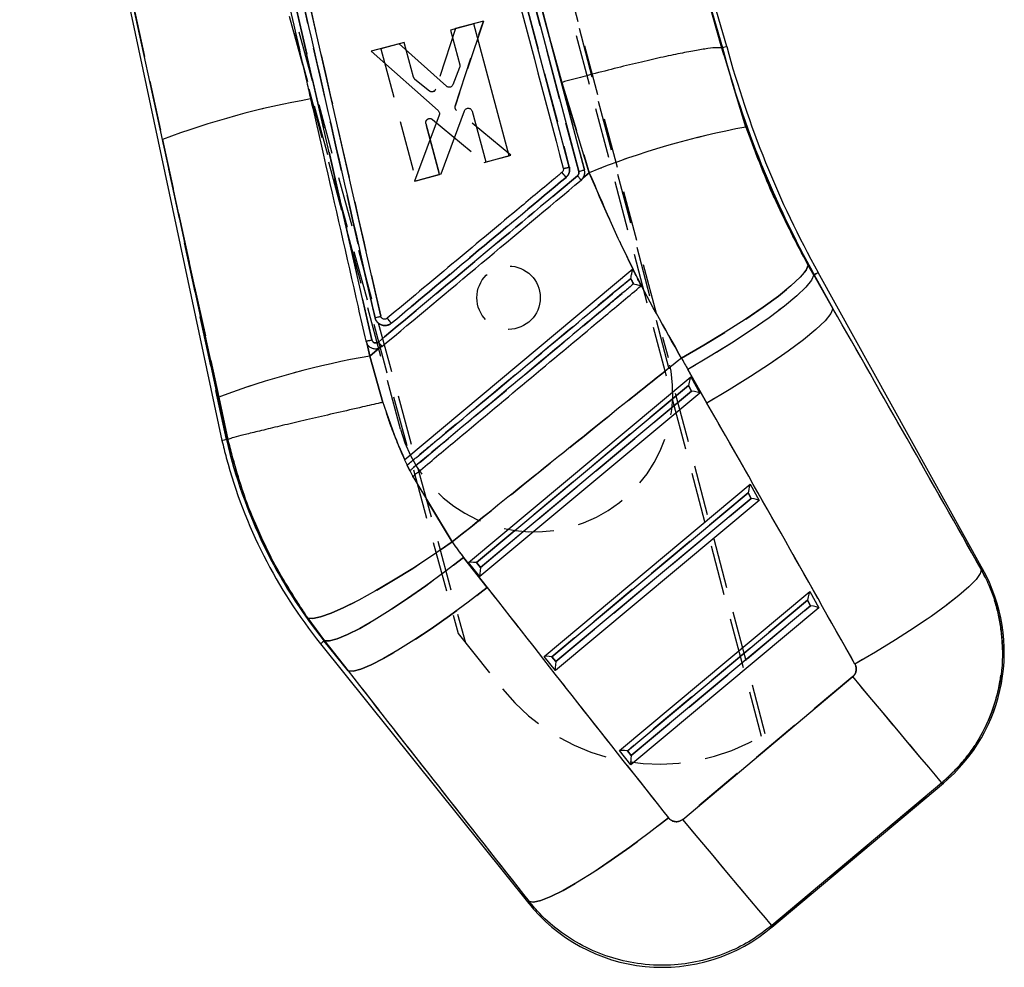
# Model space of a CAD drawing. Extents: x 27 to 387, y 27 to 288.
# Tile 11 of 19: x 173 to 198, y 201 to 225. Entities that reach past the tile are written whole.
import ezdxf

# ---------------------------------------------------------------- set-up
doc = ezdxf.new("R2010")
doc.units = 0
doc.linetypes.add('HIDDEN', pattern=[1.905, 1.27, -0.635])
doc.layers.get('0').update_dxf_attribs({"linetype": 'CONTINUOUS'})

msp = doc.modelspace()

# ---------------------------------------------------------------- linework, layer by layer
at = {"color": 7, "linetype": 'HIDDEN'}
for p, q in [((182.1922, 242.5748), (191.7267, 206.4589)), ((191.8297, 206.5214), (182.3152, 242.6078)), ((182.325, 242.2913), (189.3728, 216.0259)), ((175.5374, 240.7884), (184.2547, 208.8189)), ((175.4144, 240.7554), (184.0709, 209.0481)), ((182.612, 214.2118), (175.5641, 240.4772)), ((173.043, 237.8962), (176.6034, 221.5311)), ((182.3575, 237.9331), (186.8786, 220.8318)), ((187.1192, 220.7164), (183.1818, 235.6082)), ((184.21, 232.3073), (187.2608, 220.7631)), ((179.5379, 226.7801), (181.8906, 216.4681)), ((189.9046, 226.7714), (190.7456, 223.8425)), ((190.7299, 223.8383), (189.9046, 226.7714)), ((183.9936, 222.3738), (184.7075, 224.5174)), ((184.7075, 224.5174), (183.9936, 222.3738)), ((184.7075, 224.5174), (184.0042, 224.3285)), ((184.0042, 224.3285), (183.5047, 222.8007)), ((182.7081, 223.9805), (182.1159, 223.8215)), ((182.9442, 223.1), (182.7081, 223.9805)), ((186.4102, 223.9807), (186.6901, 222.9705)), ((182.1159, 223.8215), (183.0096, 220.4886)), ((191.3414, 221.8428), (190.7303, 223.8382)), ((183.3437, 222.7528), (182.9784, 223.0474)), ((186.6901, 222.9705), (187.3819, 220.6907)), ((185.4035, 221.1315), (184.0254, 222.2634)), ((183.6017, 220.6476), (183.2575, 221.9312)), ((183.2575, 221.9312), (183.6017, 220.6476)), ((183.4207, 222.0359), (184.7251, 220.9493)), ((178.2181, 213.9478), (176.6034, 221.5311)), ((176.6034, 221.5311), (178.0212, 215.0241)), ((184.7251, 220.9493), (185.4035, 221.1315)), ((183.0096, 220.4886), (183.6017, 220.6476)), ((187.3819, 220.6907), (187.2307, 220.5644)), ((187.2312, 220.5656), (187.1784, 220.5037)), ((188.4844, 218.2543), (188.4842, 218.2541)), ((193.0523, 218.109), (192.9126, 218.356)), ((193.0624, 218.1147), (193.0523, 218.109)), ((193.5359, 217.2613), (193.0523, 218.109)), ((193.0624, 218.1147), (193.5359, 217.2613)), ((181.9715, 217.0262), (182.0271, 217.0397)), ((182.1044, 217.0621), (182.1147, 217.0677)), ((182.2792, 217.012), (182.2843, 217.0055)), ((181.837, 216.0598), (181.7731, 216.3576)), ((182.0806, 216.2632), (181.837, 216.0598)), ((182.147, 216.3031), (182.0735, 216.2605)), ((182.172, 214.8893), (181.837, 216.0598)), ((189.8731, 215.7211), (190.3567, 214.8734)), ((189.8898, 215.3146), (184.5344, 210.8419)), ((184.6315, 210.7209), (189.9665, 215.1764)), ((189.9665, 215.1764), (189.8898, 215.3146)), ((178.0212, 215.0241), (178.252, 213.9554)), ((182.7806, 213.3037), (182.8485, 213.1625)), ((182.8506, 213.1642), (182.7831, 213.3058)), ((183.9201, 211.3635), (182.9237, 213.0163)), ((191.3939, 212.6035), (186.4404, 208.4665)), ((186.5376, 208.3455), (191.4705, 212.4653)), ((191.4705, 212.4653), (191.3939, 212.6035)), ((184.8047, 210.2114), (184.2079, 210.9738)), ((184.5344, 210.8419), (184.6315, 210.7209)), ((192.898, 209.8923), (188.3465, 206.0911)), ((188.4436, 205.97), (192.9746, 209.7541)), ((192.9746, 209.7541), (192.898, 209.8923)), ((180.2712, 209.4387), (180.6958, 208.8684)), ((184.0709, 209.0481), (185.1876, 207.6554)), ((180.6866, 208.8611), (180.6958, 208.8684)), ((181.2926, 208.1059), (180.6866, 208.8611)), ((180.6958, 208.8684), (181.2926, 208.1059)), ((186.4404, 208.4665), (186.5376, 208.3455)), ((194.0378, 207.9621), (189.7437, 204.3563)), ((188.3465, 206.0911), (188.4436, 205.97)), ((191.994, 201.6764), (196.2882, 205.2822))]:
    msp.add_line(p, q, dxfattribs=at)
at = {"color": 7, "linetype": 'CONTINUOUS'}
for p, q in [((190.8573, 223.8735), (185.8559, 241.292)), ((172.9945, 237.9234), (178.105, 213.9227)), ((176.6034, 221.5311), (173.043, 237.8962)), ((186.8786, 220.8318), (182.3575, 237.9331)), ((182.1148, 217.0675), (177.6474, 236.6667)), ((183.1818, 235.6082), (187.1192, 220.7164)), ((181.8906, 216.4681), (179.5379, 226.7801)), ((189.9046, 226.7714), (190.7299, 223.8383)), ((190.7456, 223.8425), (189.9046, 226.7714)), ((186.4102, 223.9807), (185.908, 225.8806)), ((184.4656, 224.452), (183.8734, 224.2932)), ((185.3604, 221.1194), (184.4656, 224.452)), ((183.8734, 224.2932), (184.1098, 223.4128)), ((182.5771, 223.9456), (181.8737, 223.757)), ((183.7744, 222.8731), (182.5771, 223.9456)), ((186.6901, 222.9705), (186.4102, 223.9807)), ((187.2608, 220.7631), (186.4102, 223.9807)), ((190.8568, 223.8734), (190.7456, 223.8425)), ((181.8737, 223.757), (183.5649, 222.2588)), ((190.7299, 223.8383), (190.7303, 223.8382)), ((190.7456, 223.8425), (190.7303, 223.8382)), ((190.7303, 223.8382), (191.3414, 221.8428)), ((184.1065, 223.3501), (183.9377, 222.9122)), ((187.3819, 220.6907), (186.6901, 222.9705)), ((183.5926, 222.1472), (182.9663, 220.4775)), ((183.6448, 220.6594), (184.2299, 222.253)), ((184.4236, 222.2441), (184.7683, 220.9607)), ((178.0212, 215.0241), (176.6034, 221.5311)), ((176.6034, 221.5311), (178.2181, 213.9478)), ((184.7683, 220.9607), (185.3604, 221.1194)), ((182.9663, 220.4775), (183.6448, 220.6594)), ((187.2307, 220.5644), (187.3819, 220.6907)), ((188.4844, 218.2543), (182.7202, 213.4419)), ((192.9126, 218.356), (193.0523, 218.109)), ((197.3262, 210.6679), (193.1638, 218.1709)), ((193.0624, 218.1147), (193.0523, 218.109)), ((193.0523, 218.109), (193.5359, 217.2613)), ((193.5359, 217.2613), (193.0624, 218.1147)), ((181.7371, 216.4411), (181.7731, 216.3576)), ((181.7731, 216.3576), (181.7827, 216.344)), ((181.7731, 216.3576), (181.837, 216.0598)), ((181.837, 216.0598), (182.0806, 216.2632)), ((182.0806, 216.2632), (182.147, 216.3031)), ((181.837, 216.0598), (182.172, 214.8893)), ((190.3567, 214.8734), (189.8731, 215.7211)), ((184.3356, 210.8471), (189.9469, 215.5335)), ((189.9469, 215.5335), (190.1732, 215.1256)), ((184.5344, 210.8419), (189.8898, 215.3146)), ((189.9665, 215.1764), (184.6315, 210.7209)), ((189.8898, 215.3146), (189.9665, 215.1764)), ((178.252, 213.9554), (178.0212, 215.0241)), ((190.1732, 215.1256), (184.6224, 210.4898)), ((178.2181, 213.9478), (178.2519, 213.9554)), ((178.2519, 213.9554), (178.252, 213.9554)), ((182.7202, 213.4419), (182.7175, 213.4396)), ((182.7175, 213.4396), (182.7183, 213.4403)), ((182.7175, 213.4396), (182.922, 213.0149)), ((182.7831, 213.3058), (182.8506, 213.1642)), ((182.922, 213.0149), (182.9237, 213.0163)), ((182.9237, 213.0163), (183.9201, 211.3635)), ((186.2417, 208.4717), (191.451, 212.8224)), ((191.451, 212.8224), (191.6772, 212.4145)), ((186.4404, 208.4665), (191.3939, 212.6035)), ((191.4705, 212.4653), (186.5376, 208.3455)), ((191.3939, 212.6035), (191.4705, 212.4653)), ((191.6772, 212.4145), (186.5284, 208.1144)), ((184.2079, 210.9738), (184.8047, 210.2114)), ((184.6224, 210.4898), (184.3356, 210.8471)), ((184.6315, 210.7209), (184.5344, 210.8419)), ((188.1477, 206.0963), (192.9551, 210.1112)), ((192.9551, 210.1112), (193.1813, 209.7034)), ((188.3465, 206.0911), (192.898, 209.8923)), ((193.1813, 209.7034), (188.4344, 205.739)), ((192.9746, 209.7541), (188.4436, 205.97)), ((192.898, 209.8923), (192.9746, 209.7541)), ((180.6958, 208.8684), (180.2712, 209.4387)), ((180.5963, 208.7885), (185.8545, 202.2354)), ((180.6866, 208.8611), (180.6958, 208.8684)), ((180.6866, 208.8611), (181.2926, 208.1059)), ((181.2926, 208.1059), (180.6958, 208.8684)), ((186.5284, 208.1144), (186.2417, 208.4717)), ((186.5376, 208.3455), (186.4404, 208.4665)), ((189.7437, 204.3563), (194.0378, 207.9621)), ((188.4344, 205.739), (188.1477, 206.0963)), ((188.4436, 205.97), (188.3465, 206.0911)), ((191.9931, 201.6316), (196.3281, 205.2717)), ((196.2882, 205.2822), (191.994, 201.6764))]:
    msp.add_line(p, q, dxfattribs=at)
at = {"color": 7, "linetype": 'CONTINUOUS', "flags": 128}
for points in [[(192.9126, 218.356), (192.8584, 218.2263), (192.7126, 218.0497), (192.479, 217.8309), (192.1637, 217.5756), (191.7749, 217.2904), (191.3229, 216.9828), (190.8194, 216.6608), (190.2777, 216.333), (189.7117, 216.0077)], [(193.0523, 218.109), (192.9995, 217.9784), (192.8555, 217.7998), (192.6239, 217.5779), (192.311, 217.3186), (191.9248, 217.0285), (191.4755, 216.7154), (190.9749, 216.3873), (190.4361, 216.053), (189.8731, 215.7211)], [(193.5359, 217.2613), (193.4831, 217.1307), (193.339, 216.9521), (193.1075, 216.7302), (192.7945, 216.4709), (192.4084, 216.1808), (191.9591, 215.8677), (191.4585, 215.5396), (190.9196, 215.2053), (190.3567, 214.8734)], [(183.9201, 211.3635), (183.4204, 211.0219), (182.9239, 210.6974), (182.4416, 210.3974), (181.9844, 210.1283), (181.5623, 209.8964), (181.1849, 209.7066), (180.8605, 209.5633), (180.5964, 209.4697), (180.3985, 209.4279), (180.2712, 209.4387)], [(184.2079, 210.9738), (183.7304, 210.6074), (183.2556, 210.2584), (182.7938, 209.9347), (182.3555, 209.6433), (181.9501, 209.3907), (181.5867, 209.1824), (181.2733, 209.0231), (181.0168, 208.9163), (180.8229, 208.8644), (180.6958, 208.8684)], [(197.2833, 210.6726), (197.258, 210.5653), (197.1539, 210.4163), (196.9734, 210.229), (196.7206, 210.0077), (196.401, 209.7572), (196.0218, 209.4832), (195.5915, 209.1919), (195.1198, 208.8896), (194.6171, 208.5832), (194.0947, 208.2795)], [(184.8047, 210.2114), (184.3272, 209.8449), (183.8523, 209.496), (183.3906, 209.1722), (182.9523, 208.8808), (182.5469, 208.6282), (182.1835, 208.42), (181.8701, 208.2607), (181.6136, 208.1539), (181.4196, 208.1019), (181.2926, 208.1059)], [(196.2882, 205.2822), (196.2384, 205.3414), (196.1281, 205.4728), (195.9599, 205.6731), (195.7376, 205.9378), (195.4666, 206.2605), (195.1533, 206.6336), (194.8052, 207.0483), (194.4303, 207.4946), (194.0378, 207.9621)], [(189.3832, 204.3943), (188.8954, 204.016), (188.4106, 203.6564), (187.9401, 203.3238), (187.4948, 203.026), (187.0851, 202.7699), (186.7205, 202.5614), (186.4094, 202.4055), (186.1592, 202.3056), (185.9755, 202.2642), (185.8628, 202.2821)], [(191.994, 201.6764), (191.9443, 201.7356), (191.834, 201.867), (191.6658, 202.0673), (191.4435, 202.332), (191.1725, 202.6547), (190.8592, 203.0278), (190.5111, 203.4425), (190.1362, 203.8888), (189.7437, 204.3563)]]:
    msp.add_lwpolyline(points, dxfattribs=at)
at = {"color": 7, "linetype": 'HIDDEN', "flags": 128}
for points in [[(189.7117, 216.0077), (190.2777, 216.333), (190.8194, 216.6608), (191.3229, 216.9828), (191.7749, 217.2904), (192.1637, 217.5756), (192.479, 217.8309), (192.7126, 218.0497), (192.8584, 218.2263), (192.9126, 218.356)], [(193.0624, 218.1147), (193.1068, 218.1392), (193.1384, 218.1568), (193.1574, 218.1674), (193.1638, 218.1709)], [(193.0523, 218.109), (192.9995, 217.9784), (192.8555, 217.7998), (192.6239, 217.5779), (192.311, 217.3186), (191.9248, 217.0285), (191.4755, 216.7154), (190.9749, 216.3873), (190.4361, 216.053), (189.8731, 215.7211)], [(193.5359, 217.2613), (193.4831, 217.1307), (193.339, 216.9521), (193.1075, 216.7302), (192.7945, 216.4709), (192.4084, 216.1808), (191.9591, 215.8677), (191.4585, 215.5396), (190.9196, 215.2053), (190.3567, 214.8734)], [(180.2712, 209.4387), (180.3985, 209.4279), (180.5964, 209.4697), (180.8605, 209.5633), (181.1849, 209.7066), (181.5623, 209.8964), (181.9844, 210.1283), (182.4416, 210.3974), (182.9239, 210.6974), (183.4204, 211.0219), (183.9201, 211.3635)], [(180.6958, 208.8684), (180.8229, 208.8644), (181.0168, 208.9163), (181.2733, 209.0231), (181.5867, 209.1824), (181.9501, 209.3907), (182.3555, 209.6433), (182.7938, 209.9347), (183.2556, 210.2584), (183.7304, 210.6074), (184.2079, 210.9738)], [(197.2833, 210.6726), (197.258, 210.5653), (197.1539, 210.4163), (196.9734, 210.229), (196.7206, 210.0077), (196.401, 209.7572), (196.0218, 209.4832), (195.5915, 209.1919), (195.1198, 208.8896), (194.6171, 208.5832), (194.0947, 208.2795)], [(197.3262, 210.6679), (197.3214, 210.6685), (197.2833, 210.6726)], [(181.2926, 208.1059), (181.4196, 208.1019), (181.6136, 208.1539), (181.8701, 208.2607), (182.1835, 208.42), (182.5469, 208.6282), (182.9523, 208.8808), (183.3906, 209.1722), (183.8523, 209.496), (184.3272, 209.8449), (184.8047, 210.2114)], [(196.2882, 205.2822), (196.2384, 205.3414), (196.1281, 205.4728), (195.9599, 205.6731), (195.7376, 205.9378), (195.4666, 206.2605), (195.1533, 206.6336), (194.8052, 207.0483), (194.4303, 207.4946), (194.0378, 207.9621)], [(196.2882, 205.2822), (196.3236, 205.2729), (196.3281, 205.2717)], [(185.8628, 202.2821), (185.9755, 202.2642), (186.1592, 202.3056), (186.4094, 202.4055), (186.7205, 202.5614), (187.0851, 202.7699), (187.4948, 203.026), (187.9401, 203.3238), (188.4106, 203.6564), (188.8954, 204.016), (189.3832, 204.3943)], [(191.994, 201.6764), (191.9443, 201.7356), (191.834, 201.867), (191.6658, 202.0673), (191.4435, 202.332), (191.1725, 202.6547), (190.8592, 203.0278), (190.5111, 203.4425), (190.1362, 203.8888), (189.7437, 204.3563)], [(185.8628, 202.2821), (185.8555, 202.2406), (185.8545, 202.2354)], [(191.9931, 201.6316), (191.9932, 201.6366), (191.994, 201.6764)]]:
    msp.add_lwpolyline(points, dxfattribs=at)
at = {"color": 8, "linetype": 'CONTINUOUS', "flags": 128}
for points in [[(193.1638, 218.1709), (193.1574, 218.1674), (193.1384, 218.1568), (193.1068, 218.1392), (193.0624, 218.1147)], [(197.2833, 210.6726), (197.3214, 210.6685), (197.3262, 210.6679)], [(180.6866, 208.8611), (180.6471, 208.8293), (180.6189, 208.8067), (180.6019, 208.7931), (180.5963, 208.7885)], [(196.3281, 205.2717), (196.3236, 205.2729), (196.2882, 205.2822)], [(185.8545, 202.2354), (185.8555, 202.2406), (185.8628, 202.2821)], [(191.994, 201.6764), (191.9932, 201.6366), (191.9931, 201.6316)]]:
    msp.add_lwpolyline(points, dxfattribs=at)
at = {"color": 7, "linetype": 'HIDDEN'}
msp.add_circle((185.3445, 217.5334), 0.8, dxfattribs=at)
at = {"color": 7, "linetype": 'CONTINUOUS'}
for centre, radius, start, end in [((215.2365, 230.4163), 25.2419, 195.02198, 209.02043), ((215.2365, 230.4163), 25.3578, 195.02502, 209.02043), ((183.9579, 201.9427), 20.9235, 99.94719, 110.57866), ((195.0101, 201.8536), 20.323, 100.4, 112.04565), ((193.6531, 226.3726), 8.9811, 219.19563, 220.22682), ((186.6652, 221.4898), 0.6917, 275.03249, 287.96983), ((188.8488, 221.9957), 8.7931, 219.4114, 220.34507), ((185.5521, 194.8261), 21.5562, 99.92417, 110.44813), ((190.5957, 216.8122), 12.8206, 193.02592, 195.02043), ((190.5957, 216.8122), 12.7047, 193.02953, 218.74373), ((190.5957, 216.8122), 12.8206, 195.02043, 218.74373), ((193.5541, 208.5752), 4.3138, 309.75915, 29.30582), ((189.2191, 204.9351), 4.3138, 218.35051, 310.41949)]:
    msp.add_arc(centre, radius, start, end, dxfattribs=at)
at = {"color": 7, "linetype": 'HIDDEN'}
for centre, radius, start, end in [((215.2365, 230.4163), 25.3578, 195.02502, 209.02043), ((183.0419, 223.1262), 0.1012, 195.0071, 231.11563), ((183.4071, 222.8333), 0.1029, 302.4162, 341.50703), ((183.9579, 201.9427), 20.9235, 99.94719, 110.57866), ((184.0921, 222.3424), 0.1034, 162.32812, 229.85889), ((195.0101, 201.8536), 20.323, 100.4, 112.04565), ((193.9249, 226.5747), 9.3194, 219.10276, 220.09652), ((186.6642, 221.4949), 0.6968, 275.08016, 287.92216), ((256.8127, 278.7785), 97.3558, 219.836075, 219.920402), ((185.5521, 194.8261), 21.5562, 99.92417, 110.44813), ((185.9924, 215.1188), 3.5, 195.02043, 15.02043), ((190.5957, 216.8122), 12.7047, 193.02953, 218.74373), ((189.1474, 210.83), 5.0754, 218.71979, 301.90355)]:
    msp.add_arc(centre, radius, start, end, dxfattribs=at)
at = {"color": 7, "linetype": 'CONTINUOUS'}
for centre, major_axis, ratio, start_param, end_param in [((177.711, 183.2571), (-93.6465, 170.4975), 0.1564812, 4.7875517, 4.8266916), ((215.3657, 230.2623), (-18.874, 22.4769), 0.9999268, 1.3794917, 1.3906975), ((189.9032, 215.2986), (0.0436, 0.2341), 0.0677311, 0.0817585, 1.5151723), ((189.9799, 215.1604), (0.1939, -0.0361), 0.0673634, 0.0911809, 1.6525548), ((178.0686, 182.8313), (-93.7463, 170.4422), 0.1356176, 4.7873838, 4.8265237), ((191.4073, 212.5875), (0.0436, 0.2341), 0.0677311, 0.0817585, 1.5151723), ((191.4839, 212.4493), (0.1939, -0.0361), 0.0673634, 0.0911809, 1.6525548), ((191.0206, 216.3062), (-5.5638, 6.6259), 0.9999268, 1.4804284, 1.5364224), ((184.5478, 210.826), (0.2117, -0.0211), 0.068599, 1.6410133, 3.0744271), ((184.645, 210.7049), (0.0215, 0.2159), 0.0689666, 1.5036308, 3.0650047), ((215.3569, 214.1426), (-119.426, 148.9675), 0.1382182, 1.4866702, 1.525525), ((192.9114, 209.8764), (0.0436, 0.2341), 0.0677311, 0.0817585, 1.5151723), ((192.988, 209.7382), (0.1939, -0.0361), 0.0673634, 0.0911809, 1.6525548), ((186.4539, 208.4506), (0.2117, -0.0211), 0.068599, 1.6410133, 3.0744271), ((186.551, 208.3295), (0.0215, 0.2159), 0.0689666, 1.5036308, 3.0650047), ((214.9993, 214.5684), (-119.4156, 148.9759), 0.1594826, 1.4866906, 1.5255454), ((188.3599, 206.0751), (0.2117, -0.0211), 0.068599, 1.6410133, 3.0744271), ((188.457, 205.9541), (0.0215, 0.2159), 0.0689666, 1.5036308, 3.0650047)]:
    msp.add_ellipse(centre, major_axis=major_axis, ratio=ratio, start_param=start_param, end_param=end_param, dxfattribs=at)
at = {"color": 7, "linetype": 'HIDDEN'}
for centre, major_axis, ratio, start_param, end_param in [((177.711, 183.2571), (-93.6465, 170.4975), 0.1564812, 4.7875517, 4.8266916), ((215.3657, 230.2623), (-18.874, 22.4769), 0.9999268, 1.3794917, 1.3906975), ((178.0686, 182.8313), (-93.7463, 170.4422), 0.1356176, 4.7873838, 4.8265237), ((191.0206, 216.3062), (-5.5638, 6.6259), 0.9999268, 1.4804284, 1.5364224), ((215.3569, 214.1426), (-119.426, 148.9675), 0.1382182, 1.4866702, 1.525525), ((214.9993, 214.5684), (-119.4156, 148.9759), 0.1594826, 1.4866906, 1.5255454)]:
    msp.add_ellipse(centre, major_axis=major_axis, ratio=ratio, start_param=start_param, end_param=end_param, dxfattribs=at)
at = {"color": 7, "linetype": 'CONTINUOUS'}
for points, knots in [([(182.2073, 237.9027), (182.2241, 237.839), (182.3444, 237.3834), (182.8786, 235.3605), (184.3674, 229.7234), (185.7538, 224.4785), (186.7259, 220.8008)], [0, 0, 0, 0, 0.0111741, 0.0799075, 0.3548404, 1, 1, 1, 1]), ([(177.5017, 236.6251), (178.2456, 233.3613), (179.7348, 226.8282), (181.2256, 220.2953), (181.9715, 217.0262)], [0, 0, 0, 0, 0.4995937, 1, 1, 1, 1]), ([(179.3857, 226.7536), (179.4079, 226.6559), (179.5203, 226.163), (179.8074, 224.9034), (180.1044, 223.6005), (180.3114, 222.6928), (180.3435, 222.5517)], [0, 0, 0, 0, 0.0697467, 0.3519366, 0.8992655, 1, 1, 1, 1]), ([(190.7299, 223.8383), (190.6961, 223.8433), (190.6283, 223.8533), (190.3909, 223.8294), (190.0585, 223.7766), (189.6343, 223.6948), (189.1296, 223.5859), (188.5608, 223.4538), (187.9421, 223.3014), (187.3346, 223.1446), (186.9133, 223.0316), (186.7132, 222.9768), (186.6901, 222.9705)], [0, 0, 0, 0, 0.11222705, 0.22445438, 0.33668102, 0.44890816, 0.56113687, 0.67336632, 0.78559936, 0.89783238, 0.98822759, 1, 1, 1, 1]), ([(184.1098, 223.4128), (184.1118, 223.4014), (184.1155, 223.3803), (184.1093, 223.3597), (184.1065, 223.3501)], [0, 0, 0, 0, 0.5355075, 1, 1, 1, 1]), ([(183.8383, 222.8474), (183.8266, 222.8489), (183.8031, 222.8519), (183.784, 222.866), (183.7744, 222.8731)], [0, 0, 0, 0, 0.4946082, 1, 1, 1, 1]), ([(183.9377, 222.9122), (183.9322, 222.9018), (183.9211, 222.8809), (183.8926, 222.8589), (183.8637, 222.8482), (183.8451, 222.8476), (183.8383, 222.8474)], [0, 0, 0, 0, 0.2790779, 0.5581921, 0.8367689, 1, 1, 1, 1]), ([(180.3435, 222.5517), (180.361, 222.4751), (180.4686, 222.0032), (180.8677, 220.253), (181.3147, 218.2927), (181.6717, 216.7277), (181.7371, 216.4411)], [0, 0, 0, 0, 0.0375998, 0.2316504, 0.859294, 1, 1, 1, 1]), ([(183.5649, 222.2588), (183.5727, 222.2501), (183.5884, 222.2327), (183.5992, 222.1987), (183.5993, 222.1692), (183.5942, 222.1527), (183.5926, 222.1472)], [0, 0, 0, 0, 0.2866927, 0.5733513, 0.8599694, 1, 1, 1, 1]), ([(184.2299, 222.253), (184.2349, 222.2633), (184.245, 222.284), (184.2719, 222.3064), (184.2995, 222.3177), (184.3175, 222.319), (184.324, 222.3195)], [0, 0, 0, 0, 0.279836, 0.5597276, 0.839009, 1, 1, 1, 1]), ([(184.324, 222.3195), (184.3355, 222.3185), (184.3584, 222.3165), (184.3889, 222.2994), (184.4123, 222.2747), (184.4199, 222.254), (184.4236, 222.2441)], [0, 0, 0, 0, 0.255031, 0.5100479, 0.7655778, 1, 1, 1, 1]), ([(191.3414, 221.8428), (191.5645, 221.2489), (192.0152, 220.049), (192.6115, 218.9241), (192.9126, 218.356)], [0, 0, 0, 0, 0.4949651, 1, 1, 1, 1]), ([(186.6928, 220.6968), (186.6238, 220.6392), (186.2432, 220.3214), (184.7719, 219.0931), (183.3697, 217.9225), (182.2792, 217.012)], [0, 0, 0, 0, 0.0469036, 0.2587402, 1, 1, 1, 1]), ([(186.7259, 220.8008), (186.7277, 220.7898), (186.7314, 220.7671), (186.7224, 220.7333), (186.7074, 220.71), (186.6959, 220.6996), (186.6928, 220.6968)], [0, 0, 0, 0, 0.2894583, 0.5947812, 0.8928078, 1, 1, 1, 1]), ([(186.7961, 220.5725), (186.8056, 220.5812), (186.836, 220.6092), (186.8726, 220.6703), (186.8922, 220.7526), (186.883, 220.8063), (186.8786, 220.8318)], [0, 0, 0, 0, 0.1346356, 0.4325627, 0.7305867, 1, 1, 1, 1]), ([(187.1192, 220.7164), (187.1207, 220.7083), (187.1242, 220.6888), (187.1186, 220.6572), (187.1044, 220.6299), (187.0909, 220.6169), (187.0859, 220.6121)], [0, 0, 0, 0, 0.2129508, 0.5149913, 0.8170203, 1, 1, 1, 1]), ([(187.2609, 220.7627), (187.2595, 220.7613), (187.2568, 220.7584), (187.232, 220.7491), (187.1952, 220.7374), (187.1605, 220.7274), (187.1347, 220.7204), (187.125, 220.7179), (187.1192, 220.7164)], [0, 0, 0, 0, 0.2178511, 0.4357059, 0.6535575, 0.871421, 0.9234767, 1, 1, 1, 1]), ([(187.2307, 220.5644), (187.2421, 220.587), (187.2664, 220.6354), (187.2723, 220.7061), (187.2637, 220.7486), (187.2608, 220.7631)], [0, 0, 0, 0, 0.3673785, 0.7841355, 1, 1, 1, 1]), ([(189.7117, 216.0077), (189.2855, 216.7594), (188.4264, 218.2742), (187.7318, 219.8811), (187.3819, 220.6907)], [0, 0, 0, 0, 0.4961996, 1, 1, 1, 1]), ([(187.0859, 220.6121), (186.2558, 219.9192), (184.5788, 218.5196), (182.902, 217.1199), (182.0552, 216.4131)], [0, 0, 0, 0, 0.4950143, 1, 1, 1, 1]), ([(182.147, 216.3031), (182.9856, 217.0032), (184.6627, 218.4035), (186.3399, 219.8037), (187.1784, 220.5037)], [0, 0, 0, 0, 0.5, 1, 1, 1, 1]), ([(182.3813, 216.8875), (183.117, 217.5016), (184.5886, 218.73), (186.0602, 219.9583), (186.7961, 220.5725)], [0, 0, 0, 0, 0.4999627, 1, 1, 1, 1]), ([(187.1784, 220.5037), (187.1773, 220.505), (187.175, 220.5074), (187.1579, 220.5274), (187.1329, 220.5568), (187.1106, 220.5831), (187.0948, 220.6018), (187.0896, 220.6079), (187.086, 220.6122)], [0, 0, 0, 0, 0.22382373, 0.44764838, 0.67146737, 0.89530537, 0.92556383, 1, 1, 1, 1]), ([(187.1784, 220.5037), (187.197, 220.5222), (187.2162, 220.5411), (187.2303, 220.5637), (187.2307, 220.5644)], [0, 0, 0, 0, 0.9725015, 1, 1, 1, 1]), ([(188.43, 218.0192), (188.4302, 218.0198), (188.4351, 218.0434), (188.4469, 218.0985), (188.4628, 218.1701), (188.4748, 218.2213), (188.4817, 218.2481), (188.4834, 218.2521), (188.4842, 218.2541)], [0, 0, 0, 0, 0.00576088, 0.23541291, 0.54831767, 0.7481947, 0.87360486, 1, 1, 1, 1]), ([(188.6952, 217.8347), (188.6518, 217.9209), (188.5816, 218.0608), (188.5113, 218.2007), (188.4844, 218.2543)], [0, 0, 0, 0, 0.6168969, 1, 1, 1, 1]), ([(182.7831, 213.3058), (182.861, 213.3708), (183.2506, 213.696), (184.887, 215.0619), (186.6914, 216.568), (188.1841, 217.8139), (188.43, 218.0192)], [0, 0, 0, 0, 0.0413971, 0.206986, 0.8693407, 1, 1, 1, 1]), ([(188.43, 218.0192), (188.4374, 218.0044), (188.4607, 217.9579), (188.484, 217.9113), (188.4999, 217.8796)], [0, 0, 0, 0, 0.3170943, 1, 1, 1, 1]), ([(188.4999, 217.8796), (188.422, 217.8145), (188.0324, 217.4893), (186.396, 216.1235), (184.5908, 214.6167), (183.0974, 213.3702), (182.8506, 213.1642)], [0, 0, 0, 0, 0.0413797, 0.2068999, 0.8689804, 1, 1, 1, 1]), ([(182.9237, 213.0163), (182.9886, 213.0705), (183.3652, 213.3849), (184.9885, 214.7401), (186.8474, 216.292), (188.3946, 217.5837), (188.6952, 217.8347)], [0, 0, 0, 0, 0.0337678, 0.1957685, 0.8437719, 1, 1, 1, 1]), ([(188.4999, 217.8796), (188.5005, 217.8794), (188.5249, 217.8744), (188.5718, 217.8645), (188.6284, 217.8521), (188.6665, 217.8431), (188.6895, 217.8371), (188.6933, 217.8355), (188.6952, 217.8347)], [0, 0, 0, 0, 0.0065601, 0.2747265, 0.5243436, 0.6932279, 0.8508423, 1, 1, 1, 1]), ([(181.9715, 217.0262), (181.9906, 217.0307), (182.0288, 217.0398), (182.0762, 217.0527), (182.1089, 217.063), (182.1128, 217.0661), (182.1147, 217.0677)], [0, 0, 0, 0, 0.2500095, 0.500002, 0.7500017, 1, 1, 1, 1]), ([(181.9715, 217.0262), (181.9716, 217.0258), (181.9782, 216.9977), (182.0012, 216.9436), (182.0579, 216.8815), (182.1194, 216.8471), (182.1866, 216.8286), (182.2599, 216.828), (182.3315, 216.8512), (182.368, 216.8778), (182.3813, 216.8875)], [0, 0, 0, 0, 0.0024685, 0.1685167, 0.3345494, 0.4845988, 0.5724832, 0.7384228, 0.90435, 1, 1, 1, 1]), ([(182.1292, 217.0343), (182.1288, 217.0349), (182.1221, 217.045), (182.1183, 217.0566), (182.1148, 217.0675)], [0, 0, 0, 0, 0.0609609, 1, 1, 1, 1]), ([(182.2792, 217.012), (182.2702, 217.0059), (182.2511, 216.9931), (182.2163, 216.9869), (182.1813, 216.9923), (182.1504, 217.0083), (182.1361, 217.0258), (182.1292, 217.0343)], [0, 0, 0, 0, 0.1894759, 0.4026214, 0.6048241, 0.8072288, 1, 1, 1, 1]), ([(182.3813, 216.8875), (182.3775, 216.892), (182.3685, 216.903), (182.3487, 216.927), (182.3231, 216.958), (182.2986, 216.9878), (182.2831, 217.0069), (182.2804, 217.0104), (182.2792, 217.012)], [0, 0, 0, 0, 0.0737137, 0.1792998, 0.3941098, 0.6089039, 0.8237066, 1, 1, 1, 1]), ([(181.7371, 216.4412), (181.7398, 216.4408), (181.7454, 216.4399), (181.7805, 216.4451), (181.8312, 216.4548), (181.8709, 216.4636), (181.8907, 216.468)], [0, 0, 0, 0, 0.23833772, 0.49222577, 0.74611429, 1, 1, 1, 1]), ([(182.0552, 216.4131), (182.0451, 216.4063), (182.0255, 216.3931), (181.9902, 216.3875), (181.9559, 216.393), (181.9255, 216.4098), (181.9016, 216.4355), (181.8943, 216.4572), (181.8906, 216.4681)], [0, 0, 0, 0, 0.17375746, 0.33922441, 0.50455323, 0.66982743, 0.83508954, 1, 1, 1, 1]), ([(181.7827, 216.344), (181.7967, 216.3282), (181.8297, 216.2911), (181.9004, 216.2537), (181.9859, 216.2395), (182.0471, 216.2501), (182.0771, 216.2619), (182.0806, 216.2632)], [0, 0, 0, 0, 0.1907176, 0.4492655, 0.7077346, 0.9660432, 1, 1, 1, 1]), ([(189.7117, 216.0077), (189.1477, 215.5569), (187.2147, 214.012), (185.286, 212.4615), (183.9201, 211.3635)], [0, 0, 0, 0, 0.2917749, 1, 1, 1, 1]), ([(182.172, 214.8893), (182.1496, 214.8843), (181.9778, 214.8455), (181.584, 214.7563), (181.0016, 214.6234), (180.381, 214.4801), (179.813, 214.3474), (179.3115, 214.2283), (178.8931, 214.1268), (178.5688, 214.0455), (178.3414, 213.9852), (178.2818, 213.9653), (178.252, 213.9554)], [0, 0, 0, 0, 0.0114824, 0.0880349, 0.2020352, 0.3160348, 0.4300308, 0.5440266, 0.6580197, 0.7720131, 0.8860066, 1, 1, 1, 1]), ([(182.172, 214.8893), (182.3006, 214.5047), (182.4646, 214.0145), (182.6749, 213.5433), (182.7202, 213.4419)], [0, 0, 0, 0, 0.7846758, 1, 1, 1, 1]), ([(178.2181, 213.9478), (178.143, 213.9311), (178.0677, 213.9143), (178.1053, 213.9228), (178.1054, 213.9228)], [0, 0, 0, 0, 0.9961872, 1, 1, 1, 1]), ([(180.2712, 209.4387), (179.9672, 209.9094), (179.3536, 210.8597), (178.6781, 212.3862), (178.39, 213.4471), (178.2519, 213.9554)], [0, 0, 0, 0, 0.33834093, 0.6829899, 1, 1, 1, 1]), ([(197.2833, 210.6726), (197.3506, 210.5416), (197.5309, 210.1908), (197.7268, 209.5758), (197.8467, 208.7729), (197.8057, 207.9661), (197.6135, 207.1947), (197.3288, 206.5341), (196.9361, 205.9315), (196.5689, 205.5257), (196.3383, 205.3257), (196.2882, 205.2822)], [0, 0, 0, 0, 0.0744574, 0.1993631, 0.3242686, 0.4834902, 0.6040856, 0.7246805, 0.8455482, 0.9664162, 1, 1, 1, 1]), ([(194.0378, 207.9621), (194.0407, 207.9647), (194.0649, 207.9856), (194.1022, 208.0342), (194.1262, 208.1063), (194.1294, 208.1822), (194.1162, 208.2384), (194.0987, 208.2718), (194.0947, 208.2795)], [0, 0, 0, 0, 0.0334987, 0.2737509, 0.5139501, 0.6736891, 0.9246575, 1, 1, 1, 1]), ([(189.3832, 204.3943), (189.3884, 204.3881), (189.4119, 204.3601), (189.4655, 204.3208), (189.5372, 204.2983), (189.6104, 204.2962), (189.68, 204.3116), (189.7233, 204.342), (189.7437, 204.3563)], [0, 0, 0, 0, 0.06047236, 0.27324881, 0.48614981, 0.60992543, 0.81693091, 1, 1, 1, 1]), ([(191.994, 201.6764), (191.8268, 201.5484), (191.4923, 201.2923), (190.902, 200.9926), (190.2484, 200.7751), (189.4955, 200.6569), (188.7267, 200.6769), (187.9716, 200.8382), (187.2916, 201.1065), (186.6703, 201.487), (186.1964, 201.891), (185.9512, 202.1784), (185.8628, 202.2821)], [0, 0, 0, 0, 0.092114, 0.1842283, 0.2883923, 0.3925557, 0.516343, 0.6226835, 0.7290247, 0.8346784, 0.9403317, 1, 1, 1, 1])]:
    msp.add_open_spline(points, degree=3, knots=knots, dxfattribs=at)
at = {"color": 7, "linetype": 'HIDDEN'}
for points, knots in [([(181.9715, 217.0262), (181.2256, 220.2953), (179.7348, 226.8282), (178.2456, 233.3613), (177.5017, 236.6251)], [0, 0, 0, 0, 0.5004063, 1, 1, 1, 1]), ([(177.6474, 236.6667), (178.3909, 233.4028), (179.8792, 226.8697), (181.3691, 220.3368), (182.1147, 217.0677)], [0, 0, 0, 0, 0.4995954, 1, 1, 1, 1]), ([(183.4622, 222.7465), (183.4517, 222.7413), (183.4305, 222.731), (183.3946, 222.73), (183.3649, 222.7384), (183.3494, 222.7489), (183.3437, 222.7528)], [0, 0, 0, 0, 0.2780235, 0.5560383, 0.8343438, 1, 1, 1, 1]), ([(183.2575, 221.9312), (183.2557, 221.9426), (183.2519, 221.9654), (183.2612, 221.9994), (183.2794, 222.0281), (183.2975, 222.0404), (183.306, 222.0463)], [0, 0, 0, 0, 0.2565519, 0.5131028, 0.7691329, 1, 1, 1, 1]), ([(183.306, 222.0463), (183.3165, 222.0509), (183.3375, 222.0601), (183.3724, 222.0597), (183.4008, 222.0505), (183.4154, 222.0398), (183.4207, 222.0359)], [0, 0, 0, 0, 0.27870469, 0.55740513, 0.83645118, 1, 1, 1, 1]), ([(192.9126, 218.356), (192.6174, 218.9124), (192.0207, 220.0369), (191.5694, 221.2367), (191.3414, 221.8428)], [0, 0, 0, 0, 0.4948354, 1, 1, 1, 1]), ([(186.8786, 220.8318), (186.8813, 220.8192), (186.89, 220.7788), (186.8845, 220.708), (186.8529, 220.6293), (186.8143, 220.5907), (186.7959, 220.5723)], [0, 0, 0, 0, 0.134831, 0.4323555, 0.7298026, 1, 1, 1, 1]), ([(187.0859, 220.6121), (187.0937, 220.6201), (187.1097, 220.6365), (187.1195, 220.6632), (187.1235, 220.6902), (187.121, 220.7058), (187.1192, 220.7164)], [0, 0, 0, 0, 0.2895531, 0.5918336, 0.7216233, 1, 1, 1, 1]), ([(187.3819, 220.6907), (187.7263, 219.8932), (188.4204, 218.2861), (189.2792, 216.771), (189.7117, 216.0077)], [0, 0, 0, 0, 0.496258, 1, 1, 1, 1]), ([(182.0552, 216.4131), (182.902, 217.1199), (184.5788, 218.5196), (186.2558, 219.9192), (187.0859, 220.6121)], [0, 0, 0, 0, 0.5049857, 1, 1, 1, 1]), ([(186.7959, 220.5723), (186.0601, 219.9581), (184.5885, 218.7299), (183.117, 217.5016), (182.3813, 216.8875)], [0, 0, 0, 0, 0.5000099, 1, 1, 1, 1]), ([(188.43, 218.0192), (188.3521, 217.9541), (187.9625, 217.6289), (186.3261, 216.2631), (184.5217, 214.757), (183.029, 213.5111), (182.7831, 213.3058)], [0, 0, 0, 0, 0.041398, 0.2069865, 0.8693414, 1, 1, 1, 1]), ([(188.4999, 217.8796), (188.484, 217.9113), (188.4607, 217.9579), (188.4374, 218.0044), (188.43, 218.0192)], [0, 0, 0, 0, 0.6829057, 1, 1, 1, 1]), ([(182.8506, 213.1642), (182.9286, 213.2293), (183.3182, 213.5545), (184.9545, 214.9203), (186.7597, 216.4271), (188.2532, 217.6736), (188.4999, 217.8796)], [0, 0, 0, 0, 0.04137993, 0.20690012, 0.86898045, 1, 1, 1, 1]), ([(182.3813, 216.8875), (182.3767, 216.8839), (182.3498, 216.8627), (182.2918, 216.835), (182.2081, 216.8253), (182.1429, 216.839), (182.083, 216.866), (182.0282, 216.9088), (181.9877, 216.9702), (181.9757, 217.0119), (181.9715, 217.0262)], [0, 0, 0, 0, 0.0337151, 0.1996205, 0.3655993, 0.5156291, 0.5814039, 0.7474468, 0.9134717, 1, 1, 1, 1]), ([(182.2887, 217.0001), (182.2921, 216.9959), (182.3001, 216.986), (182.3234, 216.9576), (182.3486, 216.927), (182.3685, 216.903), (182.3775, 216.892), (182.3813, 216.8875)], [0, 0, 0, 0, 0.2025992, 0.4838866, 0.7651948, 0.903467, 1, 1, 1, 1]), ([(181.7371, 216.4413), (181.7398, 216.4408), (181.7454, 216.4399), (181.7805, 216.4452), (181.8312, 216.4548), (181.8708, 216.4636), (181.8906, 216.4681)], [0, 0, 0, 0, 0.23833782, 0.49221829, 0.74610696, 1, 1, 1, 1]), ([(181.8906, 216.4681), (181.8944, 216.4569), (181.9019, 216.4348), (181.9263, 216.4091), (181.9569, 216.3927), (181.9914, 216.3875), (182.0263, 216.3935), (182.0456, 216.4065), (182.0552, 216.4131)], [0, 0, 0, 0, 0.169738, 0.3350723, 0.500563, 0.6661704, 0.8331515, 1, 1, 1, 1]), ([(183.9201, 211.3635), (185.286, 212.4615), (187.2147, 214.012), (189.1477, 215.5569), (189.7117, 216.0077)], [0, 0, 0, 0, 0.7082251, 1, 1, 1, 1]), ([(182.7202, 213.4419), (182.5992, 213.7217), (182.3943, 214.1958), (182.2366, 214.6878), (182.172, 214.8893)], [0, 0, 0, 0, 0.5902914, 1, 1, 1, 1]), ([(178.2519, 213.9554), (178.3215, 213.6807), (178.558, 212.7479), (179.0474, 211.5237), (179.6913, 210.307), (180.0779, 209.7281), (180.2712, 209.4387)], [0, 0, 0, 0, 0.17058003, 0.57944964, 0.78972434, 1, 1, 1, 1]), ([(196.2882, 205.2822), (196.4788, 205.4606), (196.844, 205.8022), (197.2606, 206.4168), (197.5882, 207.1059), (197.7846, 207.8507), (197.8425, 208.6208), (197.7748, 209.341), (197.5957, 210.0369), (197.3874, 210.4607), (197.2833, 210.6726)], [0, 0, 0, 0, 0.1317461, 0.2523328, 0.3729184, 0.5164039, 0.6390109, 0.7616188, 0.8808092, 1, 1, 1, 1]), ([(194.0947, 208.2795), (194.1061, 208.254), (194.1291, 208.2023), (194.129, 208.127), (194.1107, 208.0562), (194.0806, 208.0023), (194.049, 207.9726), (194.0378, 207.9621)], [0, 0, 0, 0, 0.2399877, 0.4853583, 0.6288449, 0.8686081, 1, 1, 1, 1]), ([(189.7437, 204.3563), (189.7332, 204.3483), (189.7003, 204.3233), (189.634, 204.2982), (189.558, 204.2953), (189.4842, 204.3137), (189.4259, 204.3466), (189.3948, 204.3813), (189.3832, 204.3943)], [0, 0, 0, 0, 0.0976017, 0.3055903, 0.5135069, 0.6526267, 0.8701273, 1, 1, 1, 1])]:
    msp.add_open_spline(points, degree=3, knots=knots, dxfattribs=at)

doc.saveas('drawing.dxf')
